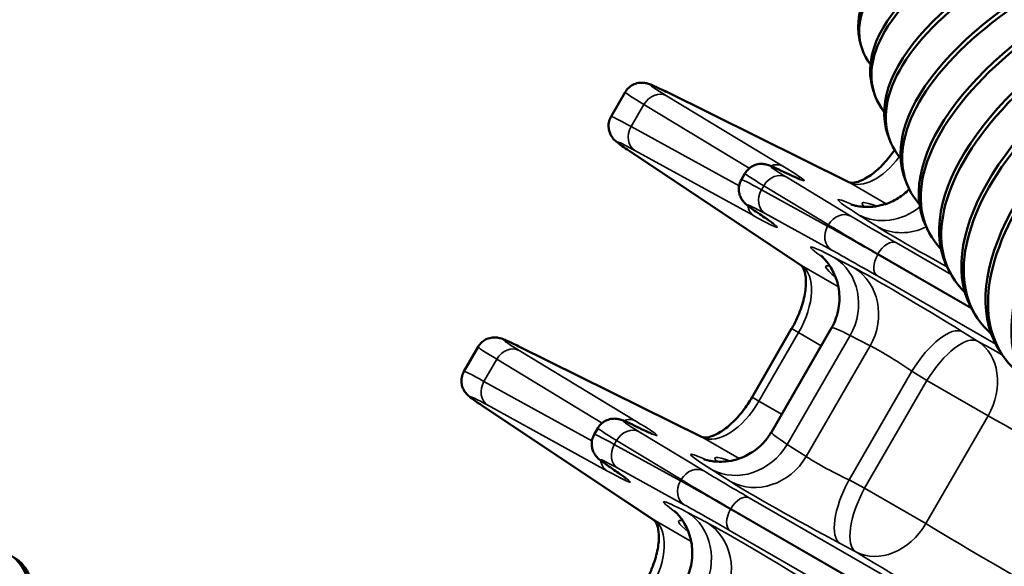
# Model space of a CAD drawing. Header units: inches. Extents: x 1 to 271, y 5 to 171.
# Tile 251 of 256: x 243.93 to 247.07, y 91.97 to 93.71. Entities that reach past the tile are written whole.
import ezdxf

# ---------------------------------------------------------------- set-up
doc = ezdxf.new("R2010")
doc.units = ezdxf.units.IN
doc.header["$LTSCALE"] = 8
doc.header["$MEASUREMENT"] = 0
doc.layers.add('Visible (ANSI)', color=7, linetype='Continuous', lineweight=50)
doc.layers.add('Visible Narrow (ANSI)', color=7, linetype='Continuous', lineweight=35)

msp = doc.modelspace()

# ---------------------------------------------------------------- linework, layer by layer
at = {"layer": 'Visible (ANSI)'}
for p, q in [((246.6077, 93.6433), (246.611, 93.6293)), ((246.6488, 93.4902), (246.6528, 93.4766)), ((245.8609, 93.4763), (245.8159, 93.3983)), ((246.5728, 93.1895), (245.9909, 93.4778)), ((246.6978, 93.3397), (246.7025, 93.3264)), ((245.8796, 93.285), (246.4202, 92.9252)), ((246.2425, 93.2174), (246.2309, 93.1973)), ((246.7547, 93.1922), (246.7601, 93.1793)), ((246.8195, 93.0481), (246.8255, 93.0356)), ((246.8921, 92.9079), (246.8988, 92.8959)), ((246.9725, 92.7722), (246.9798, 92.7607)), ((246.3912, 92.7226), (246.265, 92.504)), ((246.5182, 92.7249), (246.3265, 92.3929)), ((245.3921, 92.6644), (245.3471, 92.5864)), ((246.104, 92.3776), (245.5222, 92.6659)), ((247.0606, 92.6413), (247.0684, 92.6304)), ((246.265, 92.504), (246.265, 92.504)), ((245.4109, 92.4731), (245.9514, 92.1133)), ((245.7737, 92.4055), (245.7621, 92.3854))]:
    msp.add_line(p, q, dxfattribs=at)
for centre, start, end in [((246.7432, 93.2524), 256.501, 256.5519), ((246.451, 92.7462), 43.4481, 43.499), ((246.2744, 92.4405), 256.5012, 256.5519), ((245.9822, 91.9343), 43.4481, 43.4988)]:
    msp.add_arc(centre, 0.19, start, end, dxfattribs=at)
for centre, major_axis, ratio, start_param, end_param in [((247.4582, 93.8485), (-0.8506, -0.2052), 0.438069, 3.141593, 6.283185), ((247.4616, 93.8346), (0.8506, 0.2052), 0.438069, 6.216837, 9.610009), ((247.4876, 93.7392), (-0.8388, -0.2489), 0.456555, 3.141593, 6.283185), ((247.4917, 93.7255), (0.8388, 0.2489), 0.456555, 6.222099, 9.602888), ((247.5223, 93.6325), (-0.8245, -0.2929), 0.473868, 3.141593, 6.283185), ((247.5271, 93.6193), (0.8245, 0.2929), 0.473868, 6.22682, 9.596764), ((247.5623, 93.529), (-0.8076, -0.3369), 0.489965, 3.141593, 6.283185), ((247.5676, 93.5161), (0.8076, 0.3369), 0.489965, 6.231055, 9.591504), ((247.6073, 93.4288), (-0.7878, -0.3807), 0.504804, 3.141593, 6.283185), ((247.6133, 93.4164), (0.7878, 0.3807), 0.504804, 6.234846, 9.586999), ((247.6574, 93.3322), (-0.7653, -0.4243), 0.518348, 3.141593, 6.283185), ((247.664, 93.3202), (0.7653, 0.4243), 0.518348, 6.238221, 9.583163), ((247.7123, 93.2394), (-0.7398, -0.4672), 0.530561, 3.141593, 6.283185), ((247.7196, 93.2279), (0.7398, 0.4672), 0.530561, 6.241203, 9.57992), ((247.772, 93.1507), (-0.7115, -0.5094), 0.541411, 3.141593, 6.283185), ((247.8363, 93.0663), (-0.6802, -0.5504), 0.550873, 3.141593, 6.283185), ((247.7799, 93.1397), (0.7115, 0.5094), 0.541411, 6.243805, 9.57721), ((247.8447, 93.0559), (0.6802, 0.5504), 0.550873, 6.246035, 9.574983), ((246.1588, 93.1924), (-0.343, 0.2059), 0.024229, 0.000415, 0.002993), ((246.5738, 92.9914), (-0.343, 0.2059), 0.024229, 0.000415, 0.002542), ((246.5923, 93.0234), (0.3498, -0.1941), 0.024229, 3.13905, 3.141177), ((246.3403, 93.1679), (0.0265, 0.0539), 0.853987, 6.280133, 6.280153), ((246.5461, 93.1357), (0.0266, 0.0538), 0.83564, 6.28174, 6.283185), ((246.3226, 93.1374), (-0.0334, -0.0498), 0.853987, 0.003032, 0.003052), ((246.4534, 92.9752), (-0.0332, -0.05), 0.83564, 0, 0.001445), ((247.1069, 92.3645), (0.5887, -0.3604), 0.03634, 3.141573, 3.142528), ((245.742, 92.4704), (0.3498, -0.1941), 0.024229, 3.1386, 3.141177), ((245.6901, 92.3805), (-0.343, 0.2059), 0.024229, 0.000415, 0.002993), ((246.1236, 92.2115), (0.3498, -0.1941), 0.024229, 3.13905, 3.141177), ((245.8715, 92.356), (0.0265, 0.0539), 0.853987, 6.280134, 6.280153), ((246.933, 92.0633), (-0.6064, 0.3296), 0.03634, 6.28225, 6.283204), ((246.0774, 92.3238), (0.0266, 0.0538), 0.83564, 6.28174, 6.283185), ((245.8539, 92.3255), (-0.0334, -0.0498), 0.853987, 0.003032, 0.003051), ((245.9847, 92.1633), (-0.0332, -0.05), 0.83564, 0, 0.001445), ((243.4632, 91.2434), (0.4375, 0.7578), 0.340329, 4.625433, 6.445513), ((243.4762, 91.2359), (0.4375, 0.7578), 0.340329, 4.623824, 6.283185)]:
    msp.add_ellipse(centre, major_axis=major_axis, ratio=ratio, start_param=start_param, end_param=end_param, dxfattribs=at)
for points, knots in [([(245.8609, 93.4763), (245.8641, 93.4818), (245.8683, 93.4868), (245.8778, 93.4954), (245.8834, 93.4989), (245.8948, 93.5039), (245.9008, 93.5054), (245.9092, 93.5063), (245.9117, 93.5064), (245.9184, 93.5063), (245.9221, 93.5058), (245.9277, 93.5049), (245.9298, 93.5043), (245.9344, 93.5031), (245.9365, 93.5024), (245.9443, 93.4996), (245.9494, 93.4974), (245.9651, 93.4904), (245.9768, 93.4848), (245.9911, 93.4777)], [0, 0, 0, 0, 0.0492514, 0.0492514, 0.0991245, 0.0991245, 0.1474513, 0.1474513, 0.1696774, 0.1696774, 0.2081535, 0.2081535, 0.2417053, 0.2417053, 0.2932295, 0.2932295, 0.4368127, 0.4368127, 0.6527319, 0.6527319, 0.6527319, 0.6527319]), ([(245.8797, 93.2849), (245.862, 93.2967), (245.8489, 93.3057), (245.835, 93.3164), (245.8316, 93.3188), (245.8248, 93.3259), (245.8233, 93.3276), (245.8205, 93.331), (245.8193, 93.3327), (245.8162, 93.3373), (245.8143, 93.3407), (245.811, 93.3483), (245.8097, 93.3527), (245.8078, 93.3628), (245.8075, 93.3688), (245.8089, 93.3807), (245.8105, 93.3868), (245.8138, 93.3944), (245.8148, 93.3964), (245.8159, 93.3983)], [0, 0, 0, 0, 0.2903608, 0.2903608, 0.4180277, 0.4180277, 0.4483633, 0.4483633, 0.4692129, 0.4692129, 0.5022057, 0.5022057, 0.5385945, 0.5385945, 0.58402, 0.58402, 0.6314668, 0.6314668, 0.6484141, 0.6484141, 0.6484141, 0.6484141]), ([(246.573, 93.1894), (246.5751, 93.1884), (246.5777, 93.1876), (246.5871, 93.1873), (246.5941, 93.1881), (246.6118, 93.1937), (246.6228, 93.1988), (246.6458, 93.2132), (246.6581, 93.2228), (246.6825, 93.2459), (246.6948, 93.2596), (246.7105, 93.28), (246.7147, 93.2858), (246.7187, 93.2918)], [0.0040366, 0.0040366, 0.0040366, 0.0040366, 0.134699, 0.134699, 0.2674152, 0.2674152, 0.4083121, 0.4083121, 0.5512226, 0.5512226, 0.6972641, 0.6972641, 0.7525688, 0.7525688, 0.7525688, 0.7525688]), ([(246.2425, 93.2174), (246.2457, 93.2229), (246.2498, 93.228), (246.2594, 93.2365), (246.2649, 93.2401), (246.2764, 93.2451), (246.2824, 93.2466), (246.2908, 93.2475), (246.2934, 93.2476), (246.3001, 93.2475), (246.3039, 93.247), (246.3094, 93.246), (246.3115, 93.2455), (246.316, 93.2442), (246.3181, 93.2435), (246.3257, 93.2408), (246.3306, 93.2387), (246.3449, 93.2323), (246.3549, 93.2276), (246.3669, 93.2217)], [0, 0, 0, 0, 0.0491412, 0.0491412, 0.0989694, 0.0989694, 0.1473339, 0.1473339, 0.1696255, 0.1696255, 0.208154, 0.208154, 0.2407997, 0.2407997, 0.2908266, 0.2908266, 0.4291849, 0.4291849, 0.619413, 0.619413, 0.619413, 0.619413]), ([(246.2894, 93.0874), (246.2723, 93.0989), (246.2604, 93.1071), (246.2492, 93.1161), (246.2475, 93.1175), (246.2441, 93.1205), (246.2426, 93.122), (246.2388, 93.1259), (246.2364, 93.1287), (246.2317, 93.1355), (246.2295, 93.1393), (246.2261, 93.1473), (246.2247, 93.1515), (246.2228, 93.1615), (246.2225, 93.1675), (246.2238, 93.1794), (246.2253, 93.1855), (246.2287, 93.1932), (246.2297, 93.1953), (246.2309, 93.1973)], [0, 0, 0, 0, 0.2935934, 0.2935934, 0.3492331, 0.3492331, 0.391039, 0.391039, 0.4357027, 0.4357027, 0.4729187, 0.4729187, 0.5082071, 0.5082071, 0.5537003, 0.5537003, 0.6011224, 0.6011224, 0.6189283, 0.6189283, 0.6189283, 0.6189283]), ([(246.3669, 93.2217), (246.3882, 93.2112), (246.4047, 93.2037), (246.4145, 93.1997), (246.416, 93.1991), (246.416, 93.1991)], [0, 0, 0, 0, 0.355203, 0.355203, 0.4543687, 0.4543687, 0.4543687, 0.4543687]), ([(246.5804, 93.1183), (246.5804, 93.1183), (246.5804, 93.1183), (246.5808, 93.1182), (246.5829, 93.1173), (246.5923, 93.1149), (246.5965, 93.1139), (246.608, 93.1119), (246.6158, 93.1109), (246.6323, 93.1102), (246.6409, 93.1104), (246.661, 93.1123), (246.6727, 93.1145), (246.7001, 93.1224), (246.7159, 93.1293), (246.7431, 93.1461), (246.7552, 93.1557), (246.7659, 93.1665)], [0.7677117, 0.7677117, 0.7677117, 0.7677117, 0.7817391, 0.7817391, 0.9278162, 0.9278162, 0.9984051, 0.9984051, 1.0785854, 1.0785854, 1.1515826, 1.1515826, 1.2452463, 1.2452463, 1.3763489, 1.3763489, 1.4930173, 1.4930173, 1.4930173, 1.4930173]), ([(246.3332, 93.0563), (246.3332, 93.0563), (246.3329, 93.0566), (246.3308, 93.0583), (246.3277, 93.0608), (246.3157, 93.0695), (246.304, 93.0776), (246.2894, 93.0874)], [0.2957808, 0.2957808, 0.2957808, 0.2957808, 0.3483005, 0.3483005, 0.4897379, 0.4897379, 0.75311, 0.75311, 0.75311, 0.75311]), ([(246.5183, 92.725), (246.5281, 92.7421), (246.5353, 92.761), (246.5435, 92.7999), (246.5445, 92.8205), (246.5402, 92.8599), (246.5347, 92.8793), (246.5237, 92.9038), (246.52, 92.9109), (246.5133, 92.9218), (246.5105, 92.926), (246.5033, 92.9357), (246.4992, 92.9405), (246.4931, 92.9472), (246.4909, 92.9494), (246.4872, 92.9529), (246.4862, 92.9538), (246.4857, 92.9542), (246.4857, 92.9542), (246.4857, 92.9542)], [0.0003121, 0.0003121, 0.0003121, 0.0003121, 0.1519197, 0.1519197, 0.3065851, 0.3065851, 0.4606703, 0.4606703, 0.5274372, 0.5274372, 0.5762566, 0.5762566, 0.6545626, 0.6545626, 0.7268713, 0.7268713, 0.8218638, 0.8218638, 0.8489581, 0.8489581, 0.8489581, 0.8489581]), ([(246.3913, 92.7226), (246.4016, 92.7405), (246.4107, 92.7594), (246.4247, 92.7966), (246.43, 92.8152), (246.4362, 92.8491), (246.4373, 92.8648), (246.4361, 92.8903), (246.4339, 92.9008), (246.4286, 92.9156), (246.4256, 92.92), (246.4222, 92.9237), (246.4213, 92.9245), (246.4203, 92.9252)], [0, 0, 0, 0, 0.1575724, 0.1575724, 0.3148228, 0.3148228, 0.4676621, 0.4676621, 0.6115267, 0.6115267, 0.752311, 0.752311, 0.8242732, 0.8242732, 0.8242732, 0.8242732]), ([(245.3922, 92.6644), (245.3954, 92.6699), (245.3995, 92.675), (245.4091, 92.6835), (245.4146, 92.6871), (245.4261, 92.692), (245.4321, 92.6935), (245.4405, 92.6944), (245.4431, 92.6945), (245.4498, 92.6945), (245.4536, 92.694), (245.4592, 92.693), (245.4613, 92.6924), (245.4657, 92.6912), (245.4678, 92.6905), (245.4754, 92.6878), (245.4804, 92.6857), (245.496, 92.6787), (245.5079, 92.673), (245.5223, 92.6658)], [0, 0, 0, 0, 0.0491971, 0.0491971, 0.0990286, 0.0990286, 0.1473858, 0.1473858, 0.1696695, 0.1696695, 0.2082503, 0.2082503, 0.2411533, 0.2411533, 0.2909558, 0.2909558, 0.4297287, 0.4297287, 0.6487211, 0.6487211, 0.6487211, 0.6487211]), ([(245.411, 92.473), (245.3932, 92.4848), (245.3802, 92.4938), (245.3662, 92.5045), (245.3629, 92.5069), (245.356, 92.514), (245.3545, 92.5157), (245.3518, 92.5191), (245.3506, 92.5208), (245.3475, 92.5254), (245.3456, 92.5288), (245.3423, 92.5364), (245.3409, 92.5408), (245.339, 92.5509), (245.3388, 92.5569), (245.3401, 92.5688), (245.3417, 92.5749), (245.3451, 92.5825), (245.346, 92.5845), (245.3471, 92.5864)], [0, 0, 0, 0, 0.2903671, 0.2903671, 0.4180308, 0.4180308, 0.4483644, 0.4483644, 0.4692133, 0.4692133, 0.502206, 0.502206, 0.5385951, 0.5385951, 0.5840203, 0.5840203, 0.6314664, 0.6314664, 0.6484146, 0.6484146, 0.6484146, 0.6484146]), ([(246.1043, 92.3775), (246.1062, 92.3765), (246.1088, 92.3757), (246.1181, 92.3755), (246.1246, 92.3762), (246.1417, 92.3812), (246.1527, 92.3861), (246.1757, 92.4003), (246.1879, 92.4097), (246.2124, 92.4324), (246.2249, 92.4462), (246.2467, 92.4745), (246.2565, 92.489), (246.2651, 92.504)], [0.0041779, 0.0041779, 0.0041779, 0.0041779, 0.1344166, 0.1344166, 0.2598668, 0.2598668, 0.4033554, 0.4033554, 0.5448815, 0.5448815, 0.6929494, 0.6929494, 0.8247581, 0.8247581, 0.8247581, 0.8247581]), ([(245.7738, 92.4055), (245.7769, 92.411), (245.7811, 92.4161), (245.7906, 92.4246), (245.7962, 92.4282), (245.8076, 92.4332), (245.8137, 92.4347), (245.8221, 92.4356), (245.8247, 92.4357), (245.8314, 92.4356), (245.8352, 92.4351), (245.8407, 92.4341), (245.8427, 92.4336), (245.8472, 92.4323), (245.8493, 92.4316), (245.8569, 92.4289), (245.8618, 92.4268), (245.8762, 92.4204), (245.8862, 92.4157), (245.8981, 92.4098)], [0, 0, 0, 0, 0.0491414, 0.0491414, 0.0989705, 0.0989705, 0.1473343, 0.1473343, 0.1696258, 0.1696258, 0.2081544, 0.2081544, 0.2408002, 0.2408002, 0.2908272, 0.2908272, 0.4291871, 0.4291871, 0.6194138, 0.6194138, 0.6194138, 0.6194138]), ([(245.8206, 92.2755), (245.8039, 92.2868), (245.7921, 92.295), (245.7792, 92.3052), (245.7759, 92.3076), (245.7693, 92.315), (245.768, 92.3166), (245.7646, 92.3211), (245.7623, 92.3247), (245.7586, 92.3322), (245.7571, 92.3361), (245.7547, 92.3454), (245.754, 92.351), (245.7543, 92.3626), (245.7554, 92.3687), (245.7586, 92.3783), (245.7602, 92.3819), (245.7622, 92.3854)], [0, 0, 0, 0, 0.288095, 0.288095, 0.4045177, 0.4045177, 0.4287889, 0.4287889, 0.4668775, 0.4668775, 0.5008414, 0.5008414, 0.5441979, 0.5441979, 0.5912437, 0.5912437, 0.6220936, 0.6220936, 0.6220936, 0.6220936]), ([(245.8981, 92.4098), (245.9195, 92.3993), (245.9359, 92.3918), (245.9457, 92.3878), (245.9472, 92.3872), (245.9472, 92.3872)], [0, 0, 0, 0, 0.3552105, 0.3552105, 0.4543707, 0.4543707, 0.4543707, 0.4543707]), ([(246.1117, 92.3064), (246.1117, 92.3064), (246.1117, 92.3064), (246.1121, 92.3063), (246.1142, 92.3054), (246.1236, 92.303), (246.1278, 92.302), (246.1392, 92.3), (246.147, 92.299), (246.1635, 92.2983), (246.1722, 92.2985), (246.1923, 92.3004), (246.204, 92.3026), (246.2314, 92.3105), (246.2471, 92.3174), (246.278, 92.3364), (246.2931, 92.3492), (246.3136, 92.3728), (246.3205, 92.3825), (246.3265, 92.3928)], [0.7677141, 0.7677141, 0.7677141, 0.7677141, 0.781749, 0.781749, 0.9278208, 0.9278208, 0.9984068, 0.9984068, 1.0785857, 1.0785857, 1.1515827, 1.1515827, 1.2452462, 1.2452462, 1.3763482, 1.3763482, 1.5254617, 1.5254617, 1.6165431, 1.6165431, 1.6165431, 1.6165431]), ([(245.8645, 92.2444), (245.8645, 92.2444), (245.8642, 92.2447), (245.8621, 92.2464), (245.8589, 92.2489), (245.8469, 92.2576), (245.8353, 92.2657), (245.8206, 92.2755)], [0.2957802, 0.2957802, 0.2957802, 0.2957802, 0.3483013, 0.3483013, 0.4897394, 0.4897394, 0.7531122, 0.7531122, 0.7531122, 0.7531122]), ([(246.0497, 91.9133), (246.0595, 91.9303), (246.0666, 91.9491), (246.0748, 91.9879), (246.0758, 92.0085), (246.0715, 92.0479), (246.066, 92.0673), (246.055, 92.0918), (246.0513, 92.0989), (246.0446, 92.1098), (246.0417, 92.1141), (246.0345, 92.1239), (246.0303, 92.1288), (246.0241, 92.1355), (246.0219, 92.1377), (246.0182, 92.1411), (246.0172, 92.142), (246.0169, 92.1423), (246.0168, 92.1424), (246.0168, 92.1424)], [0.0012169, 0.0012169, 0.0012169, 0.0012169, 0.152037, 0.152037, 0.3068023, 0.3068023, 0.4609153, 0.4609153, 0.5278648, 0.5278648, 0.577142, 0.577142, 0.6565218, 0.6565218, 0.729693, 0.729693, 0.824799, 0.824799, 0.8476499, 0.8476499, 0.8476499, 0.8476499]), ([(245.9226, 91.9107), (245.9329, 91.9286), (245.9419, 91.9475), (245.956, 91.9847), (245.9612, 92.0033), (245.9674, 92.0372), (245.9685, 92.0529), (245.9673, 92.0784), (245.9652, 92.0889), (245.9599, 92.1037), (245.9569, 92.1081), (245.9535, 92.1118), (245.9525, 92.1126), (245.9515, 92.1133)], [0, 0, 0, 0, 0.1575747, 0.1575747, 0.3148269, 0.3148269, 0.4676658, 0.4676658, 0.6115282, 0.6115282, 0.7523118, 0.7523118, 0.8242735, 0.8242735, 0.8242735, 0.8242735])]:
    msp.add_open_spline(points, degree=3, knots=knots, dxfattribs=at)
at = {"layer": 'Visible Narrow (ANSI)'}
for p, q in [((246.3632, 93.2401), (245.9921, 93.4648)), ((245.9932, 93.4766), (246.5751, 93.1883)), ((245.8797, 93.3664), (245.9205, 93.437)), ((245.9205, 93.437), (246.2562, 93.2336)), ((246.2237, 93.1773), (245.8797, 93.3664)), ((245.8914, 93.2904), (246.2716, 93.0815)), ((246.4224, 92.9239), (245.8818, 93.2836)), ((246.3348, 93.244), (246.3346, 93.2441)), ((246.5797, 93.0812), (246.3737, 93.2059)), ((246.2833, 93.1717), (246.2833, 93.1717)), ((246.2908, 93.1848), (246.2908, 93.1848)), ((246.2947, 93.1654), (246.302, 93.1781)), ((246.5058, 93.0494), (246.2947, 93.1654)), ((246.302, 93.1781), (246.5081, 93.0533)), ((246.5751, 93.1883), (246.6926, 93.1204)), ((246.2538, 93.1042), (246.254, 93.1041)), ((246.3064, 93.0894), (246.5175, 92.9734)), ((246.6046, 93.0854), (246.6653, 93.0469)), ((246.5081, 93.0533), (246.5058, 93.0494)), ((246.8993, 92.895), (246.725, 92.9956)), ((246.59, 92.9164), (246.5263, 92.9497)), ((246.6653, 92.959), (246.6661, 92.9604)), ((246.9642, 92.7864), (246.6653, 92.959)), ((246.6661, 92.9604), (246.9627, 92.7891)), ((246.5399, 92.856), (246.4224, 92.9239)), ((246.6643, 92.8903), (247.0414, 92.6726)), ((246.287, 92.4913), (246.4132, 92.7099)), ((246.5774, 92.7009), (246.3769, 92.3536)), ((246.4132, 92.7099), (246.3912, 92.7226)), ((246.4132, 92.7099), (246.4855, 92.6682)), ((246.5774, 92.7009), (246.6411, 92.6676)), ((246.9836, 92.6828), (246.9357, 92.7126)), ((245.5245, 92.6647), (246.1063, 92.3764)), ((246.6411, 92.6676), (246.4376, 92.3151)), ((245.8944, 92.4282), (245.5233, 92.6529)), ((245.411, 92.5545), (245.4517, 92.6251)), ((245.4517, 92.6251), (245.7874, 92.4217)), ((246.574, 92.2405), (246.7739, 92.5868)), ((246.7739, 92.5868), (246.8218, 92.557)), ((245.755, 92.3654), (245.411, 92.5545)), ((246.8218, 92.557), (246.6237, 92.2139)), ((246.8218, 92.557), (247.017, 92.4443)), ((245.4227, 92.4785), (245.8028, 92.2696)), ((246.287, 92.4913), (246.265, 92.504)), ((246.3593, 92.4496), (246.287, 92.4913)), ((245.9537, 92.112), (245.4131, 92.4717)), ((246.8189, 92.1012), (247.017, 92.4443)), ((245.866, 92.4321), (245.8659, 92.4322)), ((246.1109, 92.2693), (245.9049, 92.394)), ((245.8221, 92.3729), (245.8221, 92.3729)), ((245.826, 92.3535), (245.8333, 92.3662)), ((246.037, 92.2375), (245.826, 92.3535)), ((245.8333, 92.3662), (246.0393, 92.2414)), ((246.1063, 92.3764), (246.2238, 92.3085)), ((246.4376, 92.3151), (246.3769, 92.3536)), ((245.7851, 92.2923), (245.7852, 92.2922)), ((245.8377, 92.2775), (246.0487, 92.1615)), ((246.1358, 92.2735), (246.1965, 92.235)), ((246.0393, 92.2414), (246.037, 92.2375)), ((246.6237, 92.2139), (246.574, 92.2405)), ((246.8189, 92.1012), (246.6237, 92.2139)), ((247.4594, 91.4891), (246.2563, 92.1837)), ((246.1212, 92.1045), (246.0575, 92.1378)), ((246.1965, 92.1471), (246.1973, 92.1485)), ((247.3997, 91.4524), (246.1965, 92.1471)), ((246.1973, 92.1485), (247.4005, 91.4538)), ((246.0712, 92.0441), (245.9537, 92.112)), ((246.1955, 92.0784), (247.3986, 91.3838)), ((246.546, 92.0375), (246.5957, 92.0109)), ((246.6252, 92), (246.6251, 92.0001))]:
    msp.add_line(p, q, dxfattribs=at)
for centre, major_axis, ratio, start_param, end_param in [((246.2397, 93.3348), (-0.2979, 0.1641), 0.028501, 5.702037, 6.888861), ((245.9643, 93.424), (0.0266, 0.0538), 0.83564, 0.048491, 0.054259), ((246.2107, 93.2823), (0.3498, -0.1941), 0.024229, 3.144013, 3.747428), ((245.9632, 93.4123), (0.0311, 0.0513), 0.821731, 0.050024, 1.588019), ((245.9643, 93.424), (0.0266, 0.0538), 0.83564, 6.231284, 6.280284), ((246.1588, 93.1924), (-0.343, 0.2059), 0.024229, 5.67735, 6.283601), ((245.9224, 93.3418), (-0.0289, -0.0526), 0.821731, 4.695166, 6.233162), ((246.1278, 93.1411), (0.291, -0.1759), 0.028501, 2.535917, 3.722741), ((245.9128, 93.3349), (-0.0332, -0.05), 0.83564, 6.228927, 6.234692), ((245.9128, 93.3349), (-0.0332, -0.05), 0.83564, 0.002901, 0.051901), ((246.6669, 93.3545), (0.095, 0.1645), 0.539834, 3.176499, 4.500242), ((246.6212, 93.0759), (-0.2979, 0.1641), 0.028501, 5.736411, 6.888861), ((246.3342, 93.1876), (0.0311, 0.0513), 0.821731, 0.050024, 0.823075), ((246.0283, 93.416), (-0.403, 0.222), 0.028501, 2.594818, 3.747268), ((246.5738, 92.9914), (-0.343, 0.2059), 0.024229, 5.67735, 6.283601), ((246.5923, 93.0234), (0.3498, -0.1941), 0.024229, 3.141177, 3.747428), ((246.3448, 93.1534), (0.0311, 0.0513), 0.821731, 0.050024, 1.588019), ((246.3403, 93.1679), (0.0265, 0.0539), 0.853987, 0.051838, 0.057904), ((246.3403, 93.1679), (0.0265, 0.0539), 0.853987, 6.22839, 6.280133), ((246.3374, 93.1408), (-0.0289, -0.0526), 0.821731, 4.695166, 6.233162), ((246.5461, 93.1357), (0.0266, 0.0538), 0.83564, 6.231284, 6.28174), ((246.6235, 93.3796), (-0.125, -0.2165), 0.548838, 0.875528, 0.876163), ((247.3101, 92.7088), (0.771, -0.4246), 0.028501, 2.796276, 3.572735), ((246.5428, 92.9401), (0.291, -0.1759), 0.028501, 2.535917, 3.688367), ((246.3026, 93.1328), (-0.0289, -0.0526), 0.821731, 5.46011, 6.233162), ((246.6962, 93.2518), (-0.1018, -0.1604), 0.90811, 0.068104, 1.231408), ((248.9725, 91.8244), (2.3567, -1.298), 0.028501, 2.957928, 3.233911), ((245.9518, 93.2835), (0.3937, -0.238), 0.028501, 5.67751, 6.82996), ((246.3226, 93.1374), (-0.0334, -0.0498), 0.853987, 6.225282, 6.231347), ((246.3226, 93.1374), (-0.0334, -0.0498), 0.853987, 0.003052, 0.054795), ((246.5508, 93.0286), (0.0311, 0.0513), 0.821731, 0.050024, 1.588019), ((247.0821, 92.8173), (-0.6045, 0.3329), 0.028501, 0.605676, 0.954742), ((246.5485, 93.0247), (-0.0289, -0.0526), 0.821731, 4.695166, 6.233162), ((247.0282, 92.7216), (-0.6426, 0.3871), 0.026223, 5.328355, 5.677421), ((247.0531, 92.7647), (0.6565, -0.3629), 0.026223, 3.747357, 4.096423), ((246.9138, 92.9142), (0.2716, -0.1496), 0.028501, 3.572735, 4.626097), ((246.7569, 93.2133), (-0.1018, -0.1604), 0.90811, 0.068104, 0.973801), ((246.7432, 93.2524), (-0.0835, -0.1707), 0.861842, 0.287007, 0.287435), ((247.2051, 92.527), (-0.7532, 0.4554), 0.028501, 5.852043, 6.628501), ((246.6961, 92.9431), (0.03, 0.052), 0.57735, 0.034907, 1.570796), ((246.9972, 92.6703), (0.5906, -0.3571), 0.028501, 2.186851, 2.535917), ((246.428, 92.7872), (0.0881, 0.1684), 0.90811, 4.674513, 6.215081), ((246.6953, 92.9417), (-0.03, -0.052), 0.57735, 4.712389, 6.248279), ((246.3244, 92.7612), (0.095, 0.1645), 0.539834, 4.712389, 6.248279), ((246.4534, 92.9752), (-0.0332, -0.05), 0.83564, 0.001445, 0.051901), ((248.8023, 91.5296), (-2.3025, 1.392), 0.028501, 6.190864, 6.466822), ((246.4917, 92.7539), (0.0881, 0.1684), 0.90811, 4.674513, 6.215081), ((246.8291, 92.7675), (-0.2653, 0.1604), 0.028501, 4.316153, 5.852043), ((246.2809, 92.7863), (-0.125, -0.2165), 0.548838, 2.264937, 2.266064), ((246.451, 92.7462), (0.1061, 0.1576), 0.861842, 5.99575, 5.996178), ((247.1069, 92.3645), (0.5887, -0.3604), 0.03634, 2.71081, 3.141573), ((246.8375, 92.55), (0.1002, 0.1614), 0.38631, 0.030899, 1.5832), ((245.7709, 92.5229), (-0.2979, 0.1641), 0.028501, 5.702037, 6.888861), ((246.8854, 92.5203), (0.1002, 0.1614), 0.38631, 0.030899, 1.5832), ((245.742, 92.4704), (0.3498, -0.1941), 0.024229, 3.141177, 3.747428), ((245.4944, 92.6004), (0.0311, 0.0513), 0.821731, 0.050024, 1.588019), ((245.4956, 92.6121), (0.0266, 0.0538), 0.83564, 0.048495, 0.054259), ((245.4956, 92.6121), (0.0266, 0.0538), 0.83564, 6.231284, 6.280284), ((246.7308, 92.605), (0.1008, -0.0654), 0.073457, 1.177832, 2.713722), ((246.8854, 92.5203), (0.0921, 0.1662), 0.799814, 4.698124, 6.235695), ((248.8023, 91.5296), (-2.3025, 1.392), 0.028501, 5.586288, 5.640026), ((245.6901, 92.3805), (-0.343, 0.2059), 0.024229, 5.67735, 6.283601), ((245.4537, 92.5299), (-0.0289, -0.0526), 0.821731, 4.695166, 6.233162), ((245.6591, 92.3292), (0.291, -0.1759), 0.028501, 2.535917, 3.722741), ((245.4441, 92.523), (-0.0332, -0.05), 0.83564, 6.228927, 6.23469), ((246.1982, 92.5426), (0.095, 0.1645), 0.539834, 3.176499, 4.712389), ((245.4441, 92.523), (-0.0332, -0.05), 0.83564, 0.002901, 0.051901), ((248.704, 91.3671), (2.1379, -1.297), 0.030665, 2.200238, 2.498524), ((246.1525, 92.264), (-0.2979, 0.1641), 0.028501, 5.736411, 6.888861), ((245.8655, 92.3757), (0.0311, 0.0513), 0.821731, 0.050024, 0.823074), ((245.5595, 92.6041), (-0.403, 0.222), 0.028501, 2.594818, 3.747268), ((246.1051, 92.1795), (-0.343, 0.2059), 0.024229, 5.67735, 6.280935), ((246.1236, 92.2115), (0.3498, -0.1941), 0.024229, 3.141177, 3.747428), ((245.876, 92.3415), (0.0311, 0.0513), 0.821731, 0.050024, 1.588019), ((245.8715, 92.356), (0.0265, 0.0539), 0.853987, 0.05184, 0.057904), ((245.8715, 92.356), (0.0265, 0.0539), 0.853987, 6.22839, 6.280134), ((246.933, 92.0633), (-0.6064, 0.3296), 0.03634, 0.000019, 0.430782), ((245.8687, 92.3289), (-0.0289, -0.0526), 0.821731, 4.695166, 6.233162), ((246.0774, 92.3238), (0.0266, 0.0538), 0.83564, 6.231284, 6.28174), ((246.2275, 92.4399), (-0.1018, -0.1604), 0.90811, 0.068104, 1.608672), ((246.1547, 92.5677), (-0.125, -0.2165), 0.548838, 0.875528, 0.876654), ((246.8413, 91.8969), (0.771, -0.4246), 0.028501, 2.796278, 3.572735), ((246.0741, 92.1282), (0.291, -0.1759), 0.028501, 2.535917, 3.688367), ((245.8339, 92.3209), (-0.0289, -0.0526), 0.821731, 5.459478, 6.233162), ((248.5037, 91.0125), (2.3567, -1.298), 0.028501, 2.957929, 3.23391), ((246.2882, 92.4014), (-0.1018, -0.1604), 0.90811, 0.068104, 1.608672), ((246.5367, 92.2687), (-0.1071, 0.0546), 0.073457, 0.427871, 1.963761), ((245.483, 92.4716), (0.3937, -0.238), 0.028501, 5.67751, 6.82996), ((245.8539, 92.3255), (-0.0334, -0.0498), 0.853987, 6.225282, 6.231348), ((245.8539, 92.3255), (-0.0334, -0.0498), 0.853987, 0.003051, 0.054795), ((246.082, 92.2167), (0.0311, 0.0513), 0.821731, 0.050024, 1.588019), ((246.6133, 92.0054), (-0.6045, 0.3329), 0.028501, 0.605676, 0.954742), ((246.2744, 92.4405), (-0.0835, -0.1707), 0.861842, 0.28701, 0.287435), ((246.0797, 92.2128), (-0.0289, -0.0526), 0.821731, 4.695166, 6.233162), ((246.5595, 91.9097), (-0.6426, 0.3871), 0.026223, 5.328355, 5.677421), ((246.5844, 91.9528), (0.6565, -0.3629), 0.026223, 3.747357, 4.096423), ((246.4451, 92.1023), (0.2716, -0.1496), 0.028501, 3.572735, 5.108625), ((246.6376, 92.2038), (-0.0897, -0.1675), 0.38631, 4.699985, 6.252287), ((246.6873, 92.1772), (-0.0897, -0.1675), 0.38631, 4.699985, 6.252287), ((246.7364, 91.7151), (-0.7532, 0.4554), 0.028501, 5.852043, 6.627799), ((246.5285, 91.8584), (0.5906, -0.3571), 0.028501, 2.186851, 2.535917), ((246.2273, 92.1312), (0.03, 0.052), 0.57735, 0.034907, 1.570796), ((245.9592, 91.9753), (0.0881, 0.1684), 0.90811, 4.674513, 6.215081), ((246.2265, 92.1298), (-0.03, -0.052), 0.57735, 4.712389, 6.248279), ((245.8556, 91.9493), (0.095, 0.1645), 0.539834, 4.712389, 6.248279), ((245.9847, 92.1633), (-0.0332, -0.05), 0.83564, 0.001445, 0.051901), ((248.3335, 90.7177), (-2.3025, 1.392), 0.028501, 6.190918, 6.4669), ((246.0229, 91.942), (0.0881, 0.1684), 0.90811, 4.674513, 6.215081), ((246.3604, 91.9556), (-0.2653, 0.1604), 0.028501, 4.316153, 5.852043), ((246.6873, 92.1772), (-0.0979, -0.1628), 0.799814, 0.04749, 1.585062), ((248.5954, 91.1789), (-2.1922, 1.203), 0.030665, 0.643068, 1.266233), ((245.8122, 91.9744), (-0.125, -0.2165), 0.548838, 2.264941, 2.266064), ((245.9822, 91.9343), (0.1061, 0.1576), 0.861842, 5.99575, 5.996174), ((248.5037, 91.0125), (2.3567, -1.298), 0.028501, 3.784752, 4.407917)]:
    msp.add_ellipse(centre, major_axis=major_axis, ratio=ratio, start_param=start_param, end_param=end_param, dxfattribs=at)

doc.saveas('drawing.dxf')
